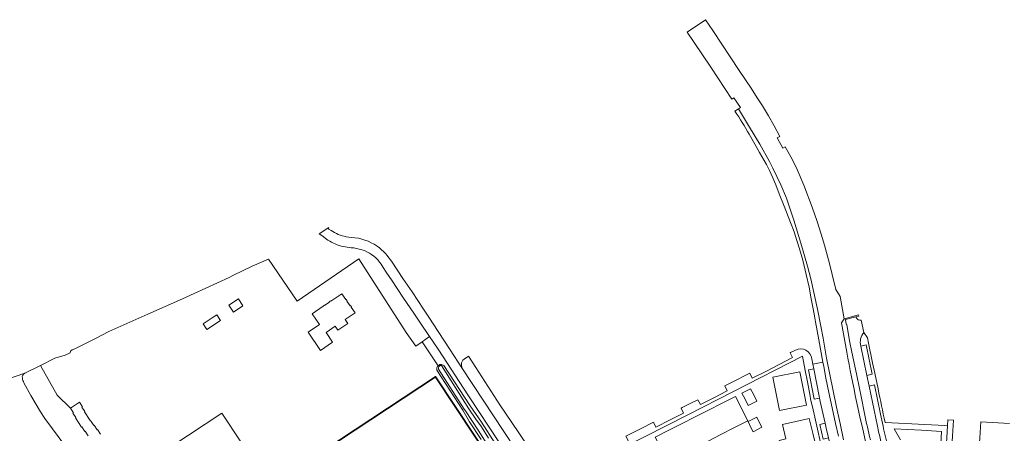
# Model space of a CAD drawing. Header units: metres. Extents: x 89394 to 92106, y 463550 to 466167.
# Tile 38 of 112: x 90147 to 90507, y 465425 to 465577. Entities that reach past the tile are written whole.
import ezdxf

# ---------------------------------------------------------------- set-up
doc = ezdxf.new("R2010")
doc.units = ezdxf.units.M
for name, color, linetype, lineweight in [('B-PV-GR-BEPLANTING_CULTUUR_BODEMBEDEKKER-GV', 90, 'Continuous', 18), ('B-PV-OG-BEBOUWING-GV', 7, 'Continuous', 35), ('B-PV-OG-TERREIN_BEGROEID-GV', 7, 'Continuous', 18), ('B-PV-OG-TERREIN_ERF-GV', 50, 'Continuous', 18), ('B-PV-OG-TERREIN_OEVER-GV', 7, 'Continuous', 18), ('B-PV-OG-WATER-GV', 130, 'Continuous', 18), ('B-PV-OG-WEG-GV', 7, 'Continuous', 18), ('B-PV-VH-VERHARDING_ASFALT-GV', 210, 'Continuous', 18), ('B-PV-VH-VERHARDING_BETONSTRAATSTEEN-GV', 190, 'Continuous', 18)]:
    doc.layers.add(name, color=color, linetype=linetype, lineweight=lineweight)

msp = doc.modelspace()

# ---------------------------------------------------------------- linework, layer by layer
at = {"layer": 'B-PV-GR-BEPLANTING_CULTUUR_BODEMBEDEKKER-GV', "flags": 128}
msp.add_lwpolyline([(90456.086, 465432.691), (90454.953, 465438.238), (90453.263, 465446.539), (90451.28, 465455.732), (90450.686, 465458.707), (90450.252, 465461.425), (90449.637, 465465.272), (90449.407, 465465.331), (90449.157, 465467.018), (90452.94, 465468.077), (90453.924, 465468.353), (90453.847, 465468.816), (90449.079, 465467.397), (90448.599, 465467.345), (90447.597, 465465.887), (90449.572, 465455.143)], dxfattribs=at)
at = {"layer": 'B-PV-GR-BEPLANTING_CULTUUR_BODEMBEDEKKER-GV'}
for points in [[(90449.572, 465455.143, 0.0138518), (90457.255, 465419.11)], [(90458.192, 465423.025, -0.0108404), (90456.086, 465432.691)]]:
    msp.add_lwpolyline(points, format="xyb", dxfattribs=at)
at = {"layer": 'B-PV-OG-BEBOUWING-GV', "flags": 128}
msp.add_lwpolyline([(90240.454, 465407.266), (90268.906, 465364.159), (90327.741, 465403.055), (90299.289, 465446.147)], close=True, dxfattribs=at)
at = {"layer": 'B-PV-OG-TERREIN_BEGROEID-GV', "flags": 128}
for points in [[(90422.572, 465522.414), (90421.263, 465524.918), (90417.732, 465531.19), (90413.969, 465537.484), (90409.995, 465544.103), (90408.709, 465543.273)], [(90413.899, 465534.839), (90416.436, 465530.401), (90417.707, 465528.196), (90420.198, 465523.745), (90421.351, 465521.568), (90422.6, 465518.86), (90423.634, 465516.345), (90424.908, 465513.004), (90426.67, 465508.556), (90429.004, 465502.582), (90430.288, 465499.097), (90431.373, 465495.961), (90432.313, 465492.956), (90433.484, 465488.775), (90434.779, 465483.539), (90435.77, 465478.885), (90436.574, 465474.645), (90437.263, 465470.945), (90437.873, 465467.689), (90438.15, 465466.207), (90439.391, 465459.633), (90440.869, 465451.482), (90441.156, 465449.902), (90441.929, 465445.637), (90443.01, 465440.425), (90444.194, 465434.744), (90445.489, 465429.016), (90446.54, 465424.413)], [(90448.431, 465423.1), (90447.14, 465429.064), (90445.868, 465435.031), (90444.617, 465441.004), (90443.385, 465446.98), (90442.173, 465452.96), (90440.889, 465460.227), (90440.116, 465464.606), (90438.911, 465470.794), (90436.467, 465481.972), (90435.268, 465486.615), (90432.834, 465494.988), (90430.278, 465503.419), (90427.491, 465511.479), (90425.464, 465516.354), (90422.572, 465522.414)], [(90339.365, 465396.524), (90311.802, 465438.446), (90311.07, 465439.541), (90300.435, 465455.846), (90298.38, 465458.841), (90297.069, 465460.802), (90294.371, 465458.904), (90300.203, 465450.172), (90300.789, 465450.619), (90301.369, 465450.584), (90302.328, 465450.228), (90311.951, 465435.48), (90316.01, 465429.456), (90321.046, 465421.677)], [(90343.743, 465404.254), (90335.169, 465417.352), (90329.421, 465425.952), (90322.808, 465435.86), (90313.993, 465449.56), (90311.328, 465453.672), (90309.676, 465452.545)], [(90308.773, 465450.624), (90308.902, 465449.449), (90328.24, 465420.035)]]:
    msp.add_lwpolyline(points, dxfattribs=at)
at = {"layer": 'B-PV-OG-TERREIN_BEGROEID-GV'}
for points in [[(90408.709, 465543.273, -0.0187746), (90413.899, 465534.839)], [(90309.676, 465452.545, 0.2856276), (90308.773, 465450.624)]]:
    msp.add_lwpolyline(points, format="xyb", dxfattribs=at)
at = {"layer": 'B-PV-OG-TERREIN_ERF-GV', "flags": 128}
for points in [[(90315.927, 465423.141), (90311.682, 465429.603), (90309.214, 465433.889), (90299.719, 465448.495), (90299.774, 465449.355), (90300.017, 465450.031), (90300.203, 465450.172), (90294.371, 465458.904), (90292.051, 465457.361), (90288.542, 465462.366), (90271.2, 465489.225), (90248.709, 465473.808), (90238.206, 465489.129), (90232.24, 465486.581), (90225.393, 465483.265), (90223.833, 465482.491), (90206.707, 465474.575), (90194.143, 465469.038), (90179.812, 465462.667), (90174.999, 465460.091), (90167.341, 465456.386), (90166.438, 465455.962), (90166.435, 465455.96), (90165.868, 465455.47), (90165.656, 465454.922), (90163.866, 465454.071), (90160.071, 465452.869), (90154.881, 465450.273), (90160.921, 465439.441), (90165.758, 465434.616), (90169.068, 465436.828), (90170.163, 465435.173), (90169.993, 465435.045), (90171.098, 465433.38), (90170.939, 465433.283), (90173.015, 465430.164), (90173.161, 465429.944), (90173.245, 465430), (90173.404, 465429.761), (90174.361, 465428.345), (90174.449, 465428.385), (90175.555, 465426.725), (90175.634, 465426.773), (90176.781, 465425.144)], [(90447.44, 465392.472), (90447.022, 465394.1), (90445.553, 465399.866), (90443.969, 465405.947), (90442.676, 465411.093), (90442.086, 465413.428), (90440.961, 465417.884), (90440.386, 465420.447), (90439.111, 465425.88), (90437.843, 465431.391), (90437.262, 465434.001), (90436.34, 465438.102), (90436.151, 465439.082), (90435.163, 465444.275), (90434.372, 465448.399), (90433.382, 465453.634), (90408.209, 465440.783), (90391.424, 465432.231), (90375.836, 465424.311), (90364.736, 465418.704), (90353.016, 465412.73)], [(90191.075, 465412.978), (90221.167, 465432.819), (90228.074, 465422.35)], [(90509.106, 465429.055), (90498.533, 465429.655), (90498.195, 465423.755), (90497.869, 465418.064), (90497.542, 465412.364), (90497.203, 465406.451), (90487.197, 465407.021), (90487.546, 465412.925), (90487.883, 465418.639), (90488.219, 465424.329), (90488.567, 465430.22), (90486.55, 465430.334), (90486.427, 465428.178), (90485.454, 465411.186), (90484.988, 465403.041), (90505.945, 465401.249), (90506.045, 465401.238), (90510.719, 465400.718)]]:
    msp.add_lwpolyline(points, dxfattribs=at)
for points in [[(90258.766, 465472.272), (90260.448, 465473.41), (90260.385, 465473.503), (90260.921, 465473.863), (90260.983, 465473.772), (90265.037, 465476.516), (90266.487, 465474.374), (90266.581, 465474.438), (90266.941, 465473.895), (90266.852, 465473.835), (90268.021, 465472.109), (90268.114, 465472.172), (90268.471, 465471.641), (90268.379, 465471.579), (90269.816, 465469.457), (90266.206, 465467.012), (90267.144, 465465.637), (90263.547, 465463.182), (90262.605, 465464.573), (90259.254, 465462.303), (90261.627, 465458.816), (90257.145, 465455.779), (90252.633, 465462.441), (90256.805, 465465.275), (90254.168, 465469.16), (90258.229, 465471.909), (90258.166, 465472.002), (90258.703, 465472.365)], [(90223.729, 465472.265), (90227.191, 465474.593), (90228.855, 465472.102), (90225.4, 465469.787)], [(90214.289, 465465.473), (90214.307, 465465.485), (90217.943, 465467.888), (90219.279, 465468.772), (90220.661, 465466.687), (90215.663, 465463.381)], [(90433.627, 465441.796), (90434.82, 465435.686), (90424.99, 465433.766), (90423.796, 465439.874), (90422.601, 465445.983), (90432.433, 465447.906)], [(90268.906, 465364.159), (90240.454, 465407.266), (90299.289, 465446.147), (90327.741, 465403.055)], [(90412.381, 465437.886), (90411.241, 465440.139), (90414.432, 465441.753), (90415.567, 465439.491), (90416.702, 465437.229), (90413.52, 465435.633)], [(90403.784, 465436.309), (90408.847, 465438.88), (90413.377, 465429.94), (90408.324, 465427.379), (90403.507, 465424.939), (90398.69, 465422.498), (90393.874, 465420.058), (90389.056, 465417.617), (90384.07, 465415.09), (90379.545, 465423.999), (90384.525, 465426.528), (90389.34, 465428.973), (90394.155, 465431.419), (90398.969, 465433.864)], [(90413.479, 465429.698), (90416.639, 465431.315), (90417.581, 465429.474), (90418.524, 465427.632), (90415.364, 465426.015), (90414.421, 465427.857)], [(90426.067, 465428.608), (90435.844, 465430.901), (90437.145, 465425.433), (90438.448, 465419.958), (90428.72, 465417.64), (90426.248, 465417.056), (90424.954, 465422.532), (90424.896, 465422.779), (90427.32, 465423.357)]]:
    msp.add_lwpolyline(points, close=True, dxfattribs=at)
at = {"layer": 'B-PV-OG-TERREIN_OEVER-GV', "flags": 128}
for points in [[(90321.046, 465421.677), (90316.01, 465429.456), (90311.951, 465435.48), (90302.328, 465450.228), (90301.369, 465450.584), (90300.789, 465450.619), (90300.203, 465450.172), (90300.017, 465450.031), (90299.774, 465449.355), (90299.719, 465448.495), (90309.214, 465433.889), (90311.682, 465429.603), (90315.927, 465423.141)], [(90318.853, 465420.241), (90314.785, 465426.598), (90310.15, 465433.629), (90309.761, 465434.21), (90309.758, 465434.23), (90300.282, 465448.874), (90300.312, 465449.337), (90300.5, 465449.861), (90301.024, 465450.26), (90301.373, 465450.239), (90311.467, 465434.354), (90313.941, 465430.607), (90316.005, 465427.761), (90318.629, 465423.652)]]:
    msp.add_lwpolyline(points, dxfattribs=at)
at = {"layer": 'B-PV-OG-WATER-GV', "flags": 128}
for points in [[(90449.572, 465455.143), (90447.597, 465465.887), (90448.599, 465467.345), (90447.172, 465475.481), (90445.544, 465478.038), (90444.196, 465483.476), (90443.21, 465487.514), (90441.435, 465494.225), (90440.215, 465498.287), (90438.724, 465502.981), (90436.945, 465508.21), (90433.931, 465516.183), (90431.421, 465521.949), (90429.557, 465525.72), (90427.104, 465530.252), (90426.173, 465529.752), (90424.137, 465533.505), (90425.099, 465534.029), (90423.008, 465537.897), (90420.902, 465541.562), (90418.751, 465545.228), (90416.865, 465548.204), (90414.566, 465551.72), (90410.277, 465558.128), (90400.589, 465572.866), (90397.919, 465576.767), (90391.194, 465572.227), (90393.816, 465568.366), (90399.872, 465559.381), (90407.588, 465547.694), (90408.333, 465548.195), (90410.758, 465544.596), (90409.995, 465544.103), (90413.969, 465537.484), (90417.732, 465531.19), (90421.263, 465524.918), (90422.572, 465522.414), (90425.464, 465516.354), (90427.491, 465511.479), (90430.278, 465503.419), (90432.834, 465494.988), (90435.268, 465486.615), (90436.467, 465481.972), (90438.911, 465470.794), (90440.116, 465464.606), (90440.889, 465460.227), (90442.173, 465452.96), (90443.385, 465446.98), (90444.617, 465441.004), (90445.868, 465435.031), (90447.14, 465429.064), (90448.431, 465423.1)], [(90318.629, 465423.652), (90316.005, 465427.761), (90313.941, 465430.607), (90311.467, 465434.354), (90301.373, 465450.239), (90301.024, 465450.26), (90300.5, 465449.861), (90300.312, 465449.337), (90300.282, 465448.874), (90309.758, 465434.23), (90309.761, 465434.21), (90310.15, 465433.629), (90314.785, 465426.598), (90318.853, 465420.241)]]:
    msp.add_lwpolyline(points, dxfattribs=at)
at = {"layer": 'B-PV-OG-WATER-GV'}
msp.add_lwpolyline([(90457.255, 465419.11, -0.0138518), (90449.572, 465455.143)], format="xyb", dxfattribs=at)
at = {"layer": 'B-PV-OG-WEG-GV', "flags": 128}
for points in [[(90172.234, 465424.505), (90171.129, 465426.166), (90171.054, 465426.116), (90169.924, 465427.786), (90169.836, 465427.74), (90167.63, 465431.043), (90167.775, 465431.177), (90166.677, 465432.813), (90166.859, 465432.955), (90165.758, 465434.616), (90160.921, 465439.441), (90154.881, 465450.273), (90149.13, 465447.396)], [(90149.13, 465447.396), (90139.073, 465443.979)], [(90164.503, 465420.049), (90156.473, 465430.844), (90154.842, 465433.282), (90151.352, 465439.23), (90148.815, 465443.848), (90148.776, 465443.916)], [(90148.776, 465443.916), (90148.815, 465443.848), (90151.352, 465439.23), (90154.842, 465433.282), (90156.473, 465430.844), (90164.503, 465420.049), (90188.627, 465388.28), (90196.888, 465377.566), (90233.757, 465331.342), (90246.336, 465316.863), (90287.719, 465270.574), (90303.724, 465252.133), (90305.996, 465250.174), (90337.03, 465216.951), (90339.042, 465214.725), (90356.413, 465195.235), (90358.09, 465192.748), (90394.921, 465156.055), (90396.919, 465153.781), (90405.089, 465145.47), (90413.558, 465136.319), (90418.213, 465132.087)]]:
    msp.add_lwpolyline(points, dxfattribs=at)
at = {"layer": 'B-PV-OG-WEG-GV'}
for points in [[(90148.22, 465445.683, -0.3709459), (90149.13, 465447.396)], [(90149.13, 465447.396, 0.3709459), (90148.22, 465445.683)], [(90148.776, 465443.916, -0.0921825), (90148.22, 465445.683)], [(90148.22, 465445.683, 0.0921825), (90148.776, 465443.916)]]:
    msp.add_lwpolyline(points, format="xyb", dxfattribs=at)
at = {"layer": 'B-PV-VH-VERHARDING_ASFALT-GV', "flags": 128}
for points in [[(90260.194, 465500.684), (90256.757, 465498.406), (90258.452, 465497.26), (90258.361, 465497.21), (90259.917, 465496.108)], [(90261.075, 465499.65), (90260.228, 465500.162)], [(90268.545, 465497.11), (90267.549, 465497.194), (90266.547, 465497.368)], [(90268.416, 465493.319), (90269.4, 465493.238)], [(90279.321, 465487.287), (90280.118, 465486.106), (90281.226, 465484.425), (90283.394, 465481.168), (90287.329, 465475.227), (90291.559, 465468.984), (90293.543, 465466.143), (90297.069, 465460.802), (90298.38, 465458.841), (90300.435, 465455.846), (90311.07, 465439.541), (90311.802, 465438.446), (90339.365, 465396.524)], [(90328.24, 465420.035), (90308.902, 465449.449), (90304.63, 465455.962), (90300.2, 465462.732), (90296.822, 465467.871), (90294.789, 465470.801), (90290.653, 465477.143), (90287.34, 465482.124), (90283.382, 465488.048)]]:
    msp.add_lwpolyline(points, dxfattribs=at)
at = {"layer": 'B-PV-VH-VERHARDING_ASFALT-GV'}
for points in [[(90260.228, 465500.162, -0.4214151), (90260.194, 465500.684)], [(90266.547, 465497.368, -0.1033395), (90261.075, 465499.65)], [(90259.917, 465496.108, 0.0400102), (90262.587, 465494.699)], [(90262.587, 465494.699, 0.0843918), (90268.416, 465493.319)], [(90277.928, 465493.893, 0.1390674), (90268.545, 465497.11)], [(90269.4, 465493.238, -0.048597), (90273.264, 465492.273)], [(90273.264, 465492.273, -0.1521504), (90279.321, 465487.287)], [(90283.382, 465488.048, 0.086803), (90277.928, 465493.893)]]:
    msp.add_lwpolyline(points, format="xyb", dxfattribs=at)
at = {"layer": 'B-PV-VH-VERHARDING_BETONSTRAATSTEEN-GV', "flags": 128}
for points in [[(90453.016, 465467.807), (90452.94, 465468.077), (90449.157, 465467.018), (90449.407, 465465.331), (90449.637, 465465.272), (90450.252, 465461.425), (90450.686, 465458.707), (90451.28, 465455.732), (90453.263, 465446.539), (90454.953, 465438.238), (90456.086, 465432.691)], [(90455.847, 465462.317), (90454.855, 465466.769)], [(90461.016, 465441.653), (90459.822, 465447.431), (90459.031, 465451.248), (90457.53, 465458.449), (90457.155, 465460.426), (90455.847, 465462.317)], [(90430.839, 465455.882), (90429.011, 465454.987), (90428.828, 465454.897), (90429.744, 465453.125), (90424.833, 465450.609), (90419.933, 465448.107), (90414.999, 465445.588), (90414.1, 465447.394), (90407.406, 465443.983), (90404.992, 465442.755), (90405.903, 465440.955), (90400.962, 465438.437), (90396.05, 465435.938), (90395.14, 465437.742), (90392.281, 465436.287), (90389.434, 465434.838), (90388.987, 465434.612), (90389.916, 465432.817), (90384.978, 465430.321), (90379.79, 465427.689), (90378.878, 465429.493), (90374.354, 465427.202), (90368.869, 465424.411), (90369.778, 465422.578)], [(90454.696, 465457.365), (90456.681, 465457.761), (90458.875, 465447.035), (90456.921, 465446.593), (90457.722, 465442.718), (90459.67, 465443.169), (90461.883, 465432.458), (90462.813, 465428.013), (90463.039, 465427.038), (90464.326, 465421.687), (90462.369, 465421.206)], [(90461.196, 465426.07), (90460.763, 465427.995), (90457.722, 465442.718), (90456.921, 465446.593), (90454.696, 465457.365)], [(90385.341, 465363.484), (90353.016, 465412.73), (90364.736, 465418.704), (90375.836, 465424.311), (90391.424, 465432.231), (90408.209, 465440.783), (90433.382, 465453.634), (90434.372, 465448.399), (90435.163, 465444.275), (90436.151, 465439.082), (90436.34, 465438.102), (90437.262, 465434.001), (90437.843, 465431.391), (90439.111, 465425.88), (90440.386, 465420.447), (90440.961, 465417.884), (90442.086, 465413.428), (90442.676, 465411.093), (90443.969, 465405.947), (90445.553, 465399.866), (90447.022, 465394.1), (90447.44, 465392.472)], [(90449.995, 465395.241), (90449.374, 465397.651), (90447.458, 465397.14), (90446.165, 465402.1), (90445.065, 465406.365), (90443.293, 465413.279), (90445.237, 465413.762), (90444.526, 465416.556), (90444.049, 465418.498), (90442.849, 465423.78), (90440.916, 465423.322), (90439.687, 465428.635), (90441.645, 465429.095), (90439.864, 465437.012), (90439.569, 465438.352), (90437.603, 465437.928), (90435.542, 465448.61), (90437.531, 465448.975), (90437.187, 465450.783), (90436.819, 465452.722)], [(90446.54, 465424.413), (90445.489, 465429.016), (90444.194, 465434.744), (90443.01, 465440.425), (90441.929, 465445.637), (90441.156, 465449.902), (90440.869, 465451.482), (90437.187, 465450.783), (90437.531, 465448.975), (90439.43, 465438.987), (90439.569, 465438.352), (90439.864, 465437.012), (90441.645, 465429.095), (90442.055, 465427.272), (90442.849, 465423.78)], [(90479.978, 465411.475), (90485.454, 465411.186), (90486.427, 465428.178), (90485.355, 465428.233), (90463.565, 465429.433)], [(90469.209, 465423.015), (90466.927, 465427.103), (90476.824, 465426.547)], [(90476.824, 465426.547), (90484.178, 465426.126), (90483.687, 465417.222), (90483.153, 465417.244), (90481.804, 465417.346)]]:
    msp.add_lwpolyline(points, dxfattribs=at)
at = {"layer": 'B-PV-VH-VERHARDING_BETONSTRAATSTEEN-GV'}
for points in [[(90454.855, 465466.769, -0.3094281), (90453.016, 465467.807)], [(90454.696, 465457.365, -0.2538294), (90455.847, 465462.317)], [(90455.847, 465462.317, 0.2538294), (90454.696, 465457.365)], [(90436.819, 465452.722, 0.513764), (90430.839, 465455.882)], [(90463.565, 465429.433, -0.0014993), (90461.016, 465441.653)], [(90456.086, 465432.691, 0.0108404), (90458.192, 465423.025)], [(90462.369, 465421.206, -0.0034904), (90461.196, 465426.07)]]:
    msp.add_lwpolyline(points, format="xyb", dxfattribs=at)

doc.saveas('drawing.dxf')
